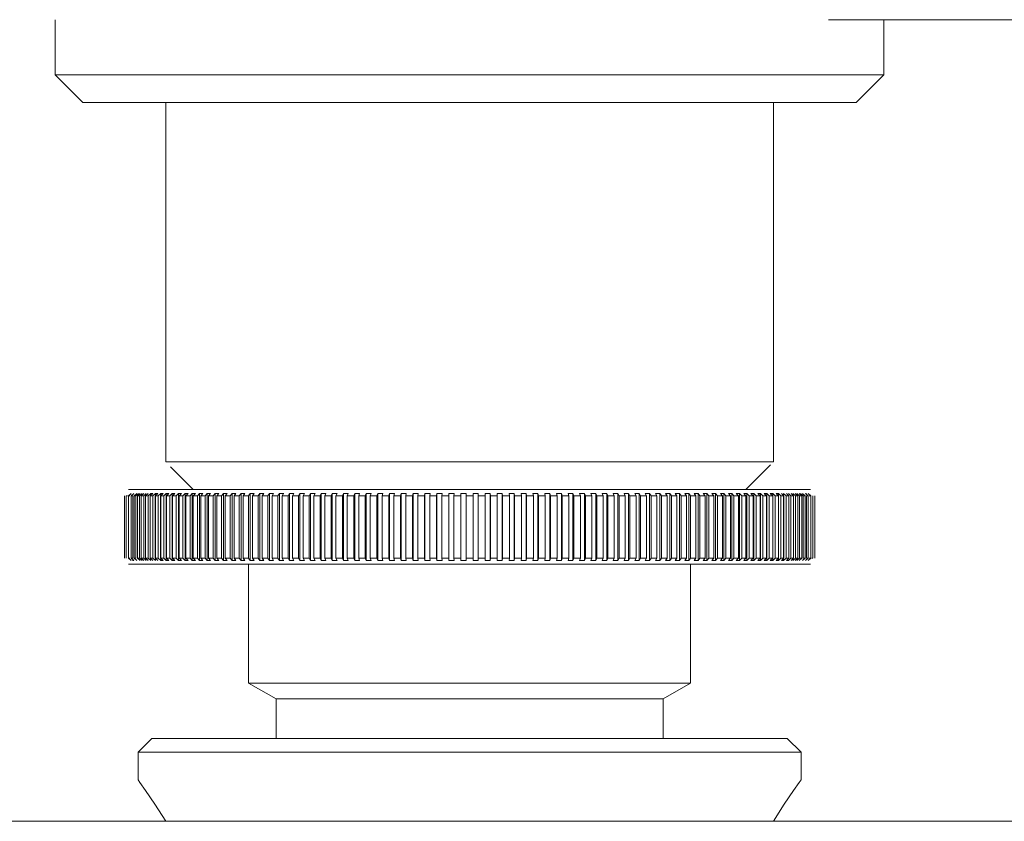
# Model space of a CAD drawing. Header units: millimetres. Extents: x 3925 to 5043, y -86 to 778.
# Tile 84 of 158: x 4625.4 to 4634.31, y 233.43 to 240.68. Entities that reach past the tile are written whole.
import ezdxf

# ---------------------------------------------------------------- set-up
doc = ezdxf.new("R2010")
doc.units = ezdxf.units.MM
doc.header["$LTSCALE"] = 46.255
doc.layers.add('140-154101-0DXF_CONTINUOUS_LINE', color=7, linetype='CONTINUOUS')

msp = doc.modelspace()

# ---------------------------------------------------------------- linework, layer by layer
at = {"layer": '140-154101-0DXF_CONTINUOUS_LINE', "color": 7, "linetype": 'Continuous', "lineweight": 0}
for p, q in [((4625.7174, 240.1807), (4625.7174, 240.6808)), ((4639.102, 240.6807), (4632.715, 240.6807)), ((4633.2174, 240.6807), (4633.2174, 240.1807)), ((4625.9674, 239.9307), (4625.7174, 240.1807)), ((4625.7174, 240.1807), (4633.2174, 240.1807)), ((4633.2174, 240.1807), (4632.9674, 239.9307)), ((4625.9674, 239.9307), (4632.9674, 239.9307)), ((4626.7174, 236.6807), (4626.7174, 239.9307)), ((4632.2174, 239.9307), (4632.2174, 236.6807)), ((4632.2174, 236.6807), (4626.7174, 236.6807)), ((4626.7608, 236.6373), (4626.9674, 236.4307)), ((4631.9674, 236.4307), (4632.1921, 236.6553)), ((4626.3807, 236.4307), (4632.5542, 236.4307)), ((4626.3438, 236.3746), (4626.3438, 235.8118)), ((4626.3599, 236.3746), (4626.3599, 235.8118)), ((4626.4044, 236.3968), (4626.3798, 236.3746)), ((4626.3798, 236.3746), (4626.3798, 235.8118)), ((4626.4279, 236.3968), (4626.4035, 236.3746)), ((4626.4035, 236.3746), (4626.4035, 235.8118)), ((4626.4186, 236.3746), (4626.4186, 235.8118)), ((4626.455, 236.3968), (4626.4309, 236.3746)), ((4626.4309, 236.3746), (4626.4309, 235.8118)), ((4626.4481, 236.3746), (4626.4723, 236.3968)), ((4626.4481, 236.3746), (4626.4481, 235.8118)), ((4626.4859, 236.3968), (4626.462, 236.3746)), ((4626.462, 236.3746), (4626.462, 235.8118)), ((4626.4813, 236.3746), (4626.5052, 236.3968)), ((4626.4813, 236.3746), (4626.4813, 235.8118)), ((4626.5204, 236.3968), (4626.4968, 236.3746)), ((4626.4968, 236.3746), (4626.4968, 235.8118)), ((4626.5181, 236.3746), (4626.5417, 236.3968)), ((4626.5181, 236.3746), (4626.5181, 235.8118)), ((4626.5584, 236.3968), (4626.5351, 236.3746)), ((4626.5351, 236.3746), (4626.5351, 235.8118)), ((4626.5585, 236.3746), (4626.5585, 235.8118)), ((4626.5586, 236.3746), (4626.5818, 236.3968)), ((4626.6, 236.3968), (4626.5771, 236.3746)), ((4626.5771, 236.3746), (4626.5771, 235.8118)), ((4626.5818, 236.3968), (4626.6001, 236.3968)), ((4626.6025, 236.3746), (4626.6255, 236.3968)), ((4626.6025, 236.3746), (4626.6025, 235.8118)), ((4626.6451, 236.3968), (4626.6226, 236.3746)), ((4626.6226, 236.3746), (4626.6226, 235.8118)), ((4626.6254, 236.3968), (4626.6452, 236.3968)), ((4626.6255, 236.3968), (4626.6255, 235.7895)), ((4626.65, 236.3746), (4626.6725, 236.3968)), ((4626.65, 236.3746), (4626.65, 235.8118)), ((4626.6937, 236.3968), (4626.6715, 236.3746)), ((4626.6715, 236.3746), (4626.6715, 235.8118)), ((4626.6725, 236.3968), (4626.6937, 236.3968)), ((4626.6725, 236.3968), (4626.6725, 235.7895)), ((4626.7008, 236.3746), (4626.7008, 235.8118)), ((4626.7009, 236.3746), (4626.723, 236.3968)), ((4626.723, 236.3968), (4626.7457, 236.3968)), ((4626.723, 236.3968), (4626.723, 235.7895)), ((4626.7456, 236.3968), (4626.7239, 236.3746)), ((4626.7239, 236.3746), (4626.7239, 235.8118)), ((4626.7551, 236.3746), (4626.7769, 236.3968)), ((4626.7551, 236.3746), (4626.7551, 235.8118)), ((4626.7768, 236.3968), (4626.8009, 236.3968)), ((4626.7769, 236.3968), (4626.7769, 235.7895)), ((4626.8009, 236.3968), (4626.7796, 236.3746)), ((4626.7796, 236.3746), (4626.7796, 235.8118)), ((4626.8127, 236.3746), (4626.834, 236.3968)), ((4626.8127, 236.3746), (4626.8127, 235.8118)), ((4626.834, 236.3968), (4626.8594, 236.3968)), ((4626.834, 236.3968), (4626.834, 235.7895)), ((4626.8593, 236.3968), (4626.8385, 236.3746)), ((4626.8385, 236.3746), (4626.8385, 235.8118)), ((4626.8735, 236.3746), (4626.8943, 236.3968)), ((4626.8735, 236.3746), (4626.8735, 235.8118)), ((4626.8943, 236.3968), (4626.9211, 236.3968)), ((4626.8943, 236.3968), (4626.8943, 235.7895)), ((4626.921, 236.3968), (4626.9007, 236.3746)), ((4626.9007, 236.3746), (4626.9007, 235.8118)), ((4626.9374, 236.3746), (4626.9578, 236.3968)), ((4626.9374, 236.3746), (4626.9374, 235.8118)), ((4626.9577, 236.3968), (4626.9859, 236.3968)), ((4626.9578, 236.3968), (4626.9578, 235.7895)), ((4626.9858, 236.3968), (4626.966, 236.3746)), ((4626.966, 236.3746), (4626.966, 235.8118)), ((4627.0045, 236.3746), (4627.0243, 236.3968)), ((4627.0045, 236.3746), (4627.0045, 235.8118)), ((4627.0242, 236.3968), (4627.0537, 236.3968)), ((4627.0243, 236.3968), (4627.0243, 235.7895)), ((4627.0536, 236.3968), (4627.0343, 236.3746)), ((4627.0343, 236.3746), (4627.0343, 235.8118)), ((4627.0745, 236.3746), (4627.0938, 236.3968)), ((4627.0745, 236.3746), (4627.0745, 235.8118)), ((4627.0937, 236.3968), (4627.1244, 236.3968)), ((4627.0938, 236.3968), (4627.0938, 235.7895)), ((4627.1243, 236.3968), (4627.1056, 236.3746)), ((4627.1056, 236.3746), (4627.1056, 235.8118)), ((4627.1475, 236.3746), (4627.1661, 236.3968)), ((4627.1475, 236.3746), (4627.1475, 235.8118)), ((4627.1661, 236.3968), (4627.198, 236.3968)), ((4627.1661, 236.3968), (4627.1661, 235.7895)), ((4627.1979, 236.3968), (4627.1798, 236.3746)), ((4627.1798, 236.3746), (4627.1798, 235.8118)), ((4627.2233, 236.3746), (4627.2413, 236.3968)), ((4627.2233, 236.3746), (4627.2233, 235.8118)), ((4627.2413, 236.3968), (4627.2743, 236.3968)), ((4627.2413, 236.3968), (4627.2413, 235.7895)), ((4627.2743, 236.3968), (4627.2568, 236.3746)), ((4627.2568, 236.3746), (4627.2568, 235.8118)), ((4627.3018, 236.3746), (4627.3192, 236.3968)), ((4627.3018, 236.3746), (4627.3018, 235.8118)), ((4627.3192, 236.3968), (4627.3534, 236.3968)), ((4627.3192, 236.3968), (4627.3192, 235.7895)), ((4627.3533, 236.3968), (4627.3365, 236.3746)), ((4627.3365, 236.3746), (4627.3365, 235.8118)), ((4627.3829, 236.3746), (4627.3997, 236.3968)), ((4627.3829, 236.3746), (4627.3829, 235.8118)), ((4627.3997, 236.3968), (4627.435, 236.3968)), ((4627.3997, 236.3968), (4627.3997, 235.7895)), ((4627.4349, 236.3968), (4627.4187, 236.3746)), ((4627.4187, 236.3746), (4627.4187, 235.8118)), ((4627.4666, 236.3746), (4627.4828, 236.3968)), ((4627.4666, 236.3746), (4627.4666, 235.8118)), ((4627.4827, 236.3968), (4627.5191, 236.3968)), ((4627.4828, 236.3968), (4627.4828, 235.7895)), ((4627.519, 236.3968), (4627.5035, 236.3746)), ((4627.5035, 236.3746), (4627.5035, 235.8118)), ((4627.5528, 236.3746), (4627.5682, 236.3968)), ((4627.5528, 236.3746), (4627.5528, 235.8118)), ((4627.5682, 236.3968), (4627.6055, 236.3968)), ((4627.5682, 236.3968), (4627.5682, 235.7895)), ((4627.6054, 236.3968), (4627.5907, 236.3746)), ((4627.5907, 236.3746), (4627.5907, 235.8118)), ((4627.6412, 236.3746), (4627.656, 236.3968)), ((4627.6412, 236.3746), (4627.6412, 235.8118)), ((4627.6559, 236.3968), (4627.6942, 236.3968)), ((4627.656, 236.3968), (4627.656, 235.7895)), ((4627.6941, 236.3968), (4627.6801, 236.3746)), ((4627.6801, 236.3746), (4627.6801, 235.8118)), ((4627.7319, 236.3746), (4627.746, 236.3968)), ((4627.7319, 236.3746), (4627.7319, 235.8118)), ((4627.7459, 236.3968), (4627.7851, 236.3968)), ((4627.746, 236.3968), (4627.746, 235.7895)), ((4627.785, 236.3968), (4627.7717, 236.3746)), ((4627.7717, 236.3746), (4627.7717, 235.8118)), ((4627.8247, 236.3746), (4627.838, 236.3968)), ((4627.8247, 236.3746), (4627.8247, 235.8118)), ((4627.838, 236.3968), (4627.8781, 236.3968)), ((4627.838, 236.3968), (4627.838, 235.7895)), ((4627.878, 236.3968), (4627.8654, 236.3746)), ((4627.8654, 236.3746), (4627.8654, 235.8118)), ((4627.9195, 236.3746), (4627.9321, 236.3968)), ((4627.9195, 236.3746), (4627.9195, 235.8118)), ((4627.932, 236.3968), (4627.9729, 236.3968)), ((4627.9321, 236.3968), (4627.9321, 235.7895)), ((4627.9728, 236.3968), (4627.961, 236.3746)), ((4627.961, 236.3746), (4627.961, 235.8118)), ((4628.0162, 236.3746), (4628.028, 236.3968)), ((4628.0162, 236.3746), (4628.0162, 235.8118)), ((4628.028, 236.3968), (4628.0696, 236.3968)), ((4628.028, 236.3968), (4628.028, 235.7895)), ((4628.0695, 236.3968), (4628.0585, 236.3746)), ((4628.0585, 236.3746), (4628.0585, 235.8118)), ((4628.1147, 236.3746), (4628.1257, 236.3968)), ((4628.1147, 236.3746), (4628.1147, 235.8118)), ((4628.1256, 236.3968), (4628.168, 236.3968)), ((4628.1257, 236.3968), (4628.1257, 235.7895)), ((4628.1679, 236.3968), (4628.1577, 236.3746)), ((4628.1577, 236.3746), (4628.1577, 235.8118)), ((4628.2148, 236.3746), (4628.225, 236.3968)), ((4628.2148, 236.3746), (4628.2148, 235.8118)), ((4628.225, 236.3968), (4628.268, 236.3968)), ((4628.225, 236.3968), (4628.225, 235.7895)), ((4628.2679, 236.3968), (4628.2585, 236.3746)), ((4628.2585, 236.3746), (4628.2585, 235.8118)), ((4628.3164, 236.3746), (4628.3258, 236.3968)), ((4628.3164, 236.3746), (4628.3164, 235.8118)), ((4628.3258, 236.3968), (4628.3694, 236.3968)), ((4628.3258, 236.3968), (4628.3258, 235.7895)), ((4628.3693, 236.3968), (4628.3607, 236.3746)), ((4628.3607, 236.3746), (4628.3607, 235.8118)), ((4628.4195, 236.3746), (4628.428, 236.3968)), ((4628.4195, 236.3746), (4628.4195, 235.8118)), ((4628.428, 236.3968), (4628.4722, 236.3968)), ((4628.428, 236.3968), (4628.428, 235.7895)), ((4628.4721, 236.3968), (4628.4643, 236.3746)), ((4628.4643, 236.3746), (4628.4643, 235.8118)), ((4628.5238, 236.3746), (4628.5315, 236.3968)), ((4628.5238, 236.3746), (4628.5238, 235.8118)), ((4628.5315, 236.3968), (4628.5762, 236.3968)), ((4628.5315, 236.3968), (4628.5315, 235.7895)), ((4628.5761, 236.3968), (4628.5692, 236.3746)), ((4628.5692, 236.3746), (4628.5692, 235.8118)), ((4628.6292, 236.3746), (4628.6362, 236.3968)), ((4628.6293, 236.3746), (4628.6293, 235.8118)), ((4628.6361, 236.3968), (4628.6813, 236.3968)), ((4628.6362, 236.3968), (4628.6362, 235.7895)), ((4628.6811, 236.3968), (4628.6751, 236.3746)), ((4628.6751, 236.3746), (4628.6751, 235.8118)), ((4628.7357, 236.3746), (4628.7418, 236.3968)), ((4628.7357, 236.3746), (4628.7357, 235.8118)), ((4628.7417, 236.3968), (4628.7873, 236.3968)), ((4628.7418, 236.3968), (4628.7418, 235.7895)), ((4628.7872, 236.3968), (4628.782, 236.3746)), ((4628.782, 236.3746), (4628.782, 235.8118)), ((4628.8431, 236.3746), (4628.8483, 236.3968)), ((4628.8431, 236.3746), (4628.8431, 235.8118)), ((4628.8483, 236.3968), (4628.8942, 236.3968)), ((4628.8483, 236.3968), (4628.8483, 235.7895)), ((4628.894, 236.3968), (4628.8897, 236.3746)), ((4628.8897, 236.3746), (4628.8897, 235.8118)), ((4628.9512, 236.3746), (4628.9556, 236.3968)), ((4628.9513, 236.3746), (4628.9513, 235.8118)), ((4628.9555, 236.3968), (4629.0017, 236.3968)), ((4628.9556, 236.3968), (4628.9556, 235.7895)), ((4629.0016, 236.3968), (4628.9981, 236.3746)), ((4628.9981, 236.3746), (4628.9981, 235.8118)), ((4629.06, 236.3746), (4629.0635, 236.3968)), ((4629.06, 236.3746), (4629.06, 235.8118)), ((4629.0634, 236.3968), (4629.1098, 236.3968)), ((4629.0635, 236.3968), (4629.0635, 235.7895)), ((4629.1097, 236.3968), (4629.1071, 236.3746)), ((4629.1071, 236.3746), (4629.1071, 235.8118)), ((4629.1693, 236.3746), (4629.1719, 236.3968)), ((4629.1693, 236.3746), (4629.1693, 235.8118)), ((4629.1718, 236.3968), (4629.2184, 236.3968)), ((4629.1719, 236.3968), (4629.1719, 235.7895)), ((4629.2183, 236.3968), (4629.2165, 236.3746)), ((4629.2165, 236.3746), (4629.2165, 235.8118)), ((4629.2789, 236.3746), (4629.2806, 236.3968)), ((4629.2789, 236.3746), (4629.2789, 235.8118)), ((4629.2806, 236.3968), (4629.3273, 236.3968)), ((4629.2806, 236.3968), (4629.2806, 235.7895)), ((4629.3272, 236.3968), (4629.3263, 236.3746)), ((4629.3263, 236.3746), (4629.3263, 235.8118)), ((4629.3887, 236.3746), (4629.3896, 236.3968)), ((4629.3888, 236.3746), (4629.3888, 235.8118)), ((4629.3896, 236.3968), (4629.4363, 236.3968)), ((4629.3896, 236.3968), (4629.3896, 235.7895)), ((4629.4361, 236.3745), (4629.4674, 236.3746)), ((4629.4362, 236.3968), (4629.4362, 235.7895)), ((4629.4674, 236.3746), (4629.4987, 236.3745)), ((4629.4986, 236.3968), (4629.5454, 236.3968)), ((4629.4987, 235.7895), (4629.4987, 236.3968)), ((4629.5453, 236.3968), (4629.5461, 236.3746)), ((4629.5453, 235.7895), (4629.5453, 236.3968)), ((4629.5461, 235.8118), (4629.5461, 236.3746)), ((4629.6077, 236.3968), (4629.6544, 236.3968)), ((4629.6086, 236.3746), (4629.6077, 236.3968)), ((4629.6086, 235.8118), (4629.6086, 236.3746)), ((4629.6542, 236.3968), (4629.656, 236.3746)), ((4629.6542, 235.7895), (4629.6542, 236.3968)), ((4629.656, 235.8118), (4629.656, 236.3746)), ((4629.7165, 236.3968), (4629.7631, 236.3968)), ((4629.7183, 236.3746), (4629.7166, 236.3968)), ((4629.7183, 235.8118), (4629.7183, 236.3746)), ((4629.763, 236.3968), (4629.7656, 236.3746)), ((4629.763, 235.7895), (4629.763, 236.3968)), ((4629.7656, 235.8118), (4629.7656, 236.3746)), ((4629.8251, 236.3968), (4629.8715, 236.3968)), ((4629.8278, 236.3746), (4629.8252, 236.3968)), ((4629.8278, 235.8118), (4629.8278, 236.3746)), ((4629.8714, 236.3968), (4629.8749, 236.3746)), ((4629.8714, 235.7895), (4629.8714, 236.3968)), ((4629.8748, 235.8118), (4629.8748, 236.3746)), ((4629.9332, 236.3968), (4629.9794, 236.3968)), ((4629.9368, 236.3746), (4629.9333, 236.3968)), ((4629.9368, 235.8118), (4629.9368, 236.3746)), ((4629.9793, 236.3968), (4629.9836, 236.3746)), ((4629.9793, 235.7895), (4629.9793, 236.3968)), ((4629.9836, 235.8118), (4629.9836, 236.3746)), ((4630.0408, 236.3968), (4630.0867, 236.3968)), ((4630.0452, 236.3746), (4630.0408, 236.3968)), ((4630.0452, 235.8118), (4630.0452, 236.3746)), ((4630.0866, 236.3968), (4630.0918, 236.3746)), ((4630.0866, 235.7895), (4630.0866, 236.3968)), ((4630.0918, 235.8118), (4630.0918, 236.3746)), ((4630.1477, 236.3968), (4630.1932, 236.3968)), ((4630.1529, 236.3746), (4630.1477, 236.3968)), ((4630.1529, 235.8118), (4630.1529, 236.3746)), ((4630.1931, 236.3968), (4630.1992, 236.3746)), ((4630.1931, 235.7895), (4630.1931, 236.3968)), ((4630.1991, 235.8118), (4630.1991, 236.3746)), ((4630.2537, 236.3968), (4630.2988, 236.3968)), ((4630.2598, 236.3746), (4630.2537, 236.3968)), ((4630.2598, 235.8118), (4630.2598, 236.3746)), ((4630.2987, 236.3968), (4630.3056, 236.3746)), ((4630.2987, 235.7895), (4630.2987, 236.3968)), ((4630.3056, 235.8118), (4630.3056, 236.3746)), ((4630.3588, 236.3968), (4630.4035, 236.3968)), ((4630.3657, 236.3746), (4630.3588, 236.3968)), ((4630.3657, 235.8118), (4630.3657, 236.3746)), ((4630.4033, 236.3968), (4630.4111, 236.3746)), ((4630.4033, 235.7895), (4630.4033, 236.3968)), ((4630.4111, 235.8118), (4630.4111, 236.3746)), ((4630.4627, 236.3968), (4630.5069, 236.3968)), ((4630.4705, 236.3746), (4630.4628, 236.3968)), ((4630.4705, 235.8118), (4630.4705, 236.3746)), ((4630.5068, 236.3968), (4630.5154, 236.3746)), ((4630.5068, 235.7895), (4630.5068, 236.3968)), ((4630.5154, 235.8118), (4630.5154, 236.3746)), ((4630.5655, 236.3968), (4630.6092, 236.3968)), ((4630.5742, 236.3746), (4630.5656, 236.3968)), ((4630.5742, 235.8118), (4630.5742, 236.3746)), ((4630.609, 236.3968), (4630.6185, 236.3746)), ((4630.609, 235.7895), (4630.609, 236.3968)), ((4630.6184, 235.8118), (4630.6184, 236.3746)), ((4630.667, 236.3968), (4630.71, 236.3968)), ((4630.6764, 236.3746), (4630.667, 236.3968)), ((4630.6764, 235.8118), (4630.6764, 236.3746)), ((4630.7099, 236.3968), (4630.7201, 236.3746)), ((4630.7099, 235.7895), (4630.7099, 236.3968)), ((4630.7201, 235.8118), (4630.7201, 236.3746)), ((4630.7669, 236.3968), (4630.8093, 236.3968)), ((4630.7772, 236.3746), (4630.767, 236.3968)), ((4630.7772, 235.8118), (4630.7772, 236.3746)), ((4630.8092, 236.3968), (4630.8202, 236.3746)), ((4630.8092, 235.7895), (4630.8092, 236.3968)), ((4630.8202, 235.8118), (4630.8202, 236.3746)), ((4630.8653, 236.3968), (4630.907, 236.3968)), ((4630.8764, 236.3746), (4630.8654, 236.3968)), ((4630.8764, 235.8118), (4630.8764, 236.3746)), ((4630.9069, 236.3968), (4630.9187, 236.3746)), ((4630.9069, 235.7895), (4630.9069, 236.3968)), ((4630.9186, 235.8118), (4630.9186, 236.3746)), ((4630.962, 236.3968), (4631.0029, 236.3968)), ((4630.9738, 236.3746), (4630.9621, 236.3968)), ((4630.9738, 235.8118), (4630.9738, 236.3746)), ((4631.0028, 236.3968), (4631.0154, 236.3746)), ((4631.0028, 235.7895), (4631.0028, 236.3968)), ((4631.0153, 235.8118), (4631.0153, 236.3746)), ((4631.0569, 236.3968), (4631.097, 236.3968)), ((4631.0695, 236.3746), (4631.0569, 236.3968)), ((4631.0695, 235.8118), (4631.0695, 236.3746)), ((4631.0969, 236.3968), (4631.1102, 236.3746)), ((4631.0969, 235.7895), (4631.0969, 236.3968)), ((4631.1101, 235.8118), (4631.1101, 236.3746)), ((4631.1498, 236.3968), (4631.189, 236.3968)), ((4631.1632, 236.3746), (4631.1499, 236.3968)), ((4631.1632, 235.8118), (4631.1632, 236.3746)), ((4631.1889, 236.3968), (4631.203, 236.3746)), ((4631.1889, 235.7895), (4631.1889, 236.3968)), ((4631.203, 235.8118), (4631.203, 236.3746)), ((4631.2548, 236.3746), (4631.2407, 236.3968)), ((4631.2407, 236.3968), (4631.279, 236.3968)), ((4631.2548, 235.8118), (4631.2548, 236.3746)), ((4631.2789, 236.3968), (4631.2937, 236.3746)), ((4631.2789, 235.7895), (4631.2789, 236.3968)), ((4631.2936, 235.8118), (4631.2936, 236.3746)), ((4631.3294, 236.3968), (4631.3668, 236.3968)), ((4631.3442, 236.3746), (4631.3295, 236.3968)), ((4631.3442, 235.8118), (4631.3442, 236.3746)), ((4631.3667, 236.3968), (4631.3821, 236.3746)), ((4631.3667, 235.7895), (4631.3667, 236.3968)), ((4631.3821, 235.8118), (4631.3821, 236.3746)), ((4631.4314, 236.3746), (4631.4159, 236.3968)), ((4631.4159, 236.3968), (4631.4522, 236.3968)), ((4631.4314, 235.8118), (4631.4314, 236.3746)), ((4631.4521, 236.3968), (4631.4683, 236.3746)), ((4631.4521, 235.7895), (4631.4521, 236.3968)), ((4631.4682, 235.8118), (4631.4682, 236.3746)), ((4631.5161, 236.3746), (4631.5, 236.3968)), ((4631.5, 236.3968), (4631.5352, 236.3968)), ((4631.5161, 235.8118), (4631.5161, 236.3746)), ((4631.5351, 236.3968), (4631.5519, 236.3746)), ((4631.5351, 235.7895), (4631.5351, 236.3968)), ((4631.5519, 235.8118), (4631.5519, 236.3746)), ((4631.5984, 236.3746), (4631.5816, 236.3968)), ((4631.5816, 236.3968), (4631.6157, 236.3968)), ((4631.5984, 235.8118), (4631.5984, 236.3746)), ((4631.6157, 236.3968), (4631.6331, 236.3746)), ((4631.6157, 235.7895), (4631.6157, 236.3968)), ((4631.6331, 235.8118), (4631.6331, 236.3746)), ((4631.6781, 236.3746), (4631.6606, 236.3968)), ((4631.6606, 236.3968), (4631.6936, 236.3968)), ((4631.6781, 235.8118), (4631.6781, 236.3746)), ((4631.6936, 236.3968), (4631.7116, 236.3746)), ((4631.6936, 235.7895), (4631.6936, 236.3968)), ((4631.7116, 235.8118), (4631.7116, 236.3746)), ((4631.7369, 236.3968), (4631.7688, 236.3968)), ((4631.755, 236.3746), (4631.737, 236.3968)), ((4631.755, 235.8118), (4631.755, 236.3746)), ((4631.7687, 236.3968), (4631.7874, 236.3746)), ((4631.7687, 235.7895), (4631.7687, 236.3968)), ((4631.7874, 235.8118), (4631.7874, 236.3746)), ((4631.8105, 236.3968), (4631.8412, 236.3968)), ((4631.8292, 236.3746), (4631.8106, 236.3968)), ((4631.8292, 235.8118), (4631.8292, 236.3746)), ((4631.8411, 236.3968), (4631.8604, 236.3746)), ((4631.8411, 235.7895), (4631.8411, 236.3968)), ((4631.8604, 235.8118), (4631.8604, 236.3746)), ((4631.9005, 236.3746), (4631.8813, 236.3968)), ((4631.8813, 236.3968), (4631.9107, 236.3968)), ((4631.9005, 235.8118), (4631.9005, 236.3746)), ((4631.9106, 236.3968), (4631.9304, 236.3746)), ((4631.9106, 235.7895), (4631.9106, 236.3968)), ((4631.9304, 235.8118), (4631.9304, 236.3746)), ((4631.9689, 236.3746), (4631.9491, 236.3968)), ((4631.9491, 236.3968), (4631.9772, 236.3968)), ((4631.9689, 235.8118), (4631.9689, 236.3746)), ((4631.9771, 236.3968), (4631.9974, 236.3746)), ((4631.9771, 235.7895), (4631.9771, 236.3968)), ((4631.9974, 235.8118), (4631.9974, 236.3746)), ((4632.0138, 236.3968), (4632.0406, 236.3968)), ((4632.0342, 236.3746), (4632.0139, 236.3968)), ((4632.0342, 235.8118), (4632.0342, 236.3746)), ((4632.0406, 236.3968), (4632.0614, 236.3746)), ((4632.0406, 235.7895), (4632.0406, 236.3968)), ((4632.0614, 235.8118), (4632.0614, 236.3746)), ((4632.0963, 236.3746), (4632.0755, 236.3968)), ((4632.0755, 236.3968), (4632.101, 236.3968)), ((4632.0963, 235.8118), (4632.0963, 236.3746)), ((4632.1009, 236.3968), (4632.1222, 236.3746)), ((4632.1009, 235.7895), (4632.1009, 236.3968)), ((4632.1222, 235.8118), (4632.1222, 236.3746)), ((4632.1553, 236.3746), (4632.134, 236.3968)), ((4632.134, 236.3968), (4632.1581, 236.3968)), ((4632.1553, 235.8118), (4632.1553, 236.3746)), ((4632.158, 236.3968), (4632.1798, 236.3746)), ((4632.158, 235.7895), (4632.158, 236.3968)), ((4632.1798, 235.8118), (4632.1798, 236.3746)), ((4632.1892, 236.3968), (4632.2119, 236.3968)), ((4632.211, 236.3746), (4632.1893, 236.3968)), ((4632.211, 235.8118), (4632.211, 236.3746)), ((4632.2118, 236.3968), (4632.234, 236.3746)), ((4632.2118, 235.7895), (4632.2118, 236.3968)), ((4632.234, 235.8118), (4632.234, 236.3746)), ((4632.2634, 236.3746), (4632.2412, 236.3968)), ((4632.2412, 236.3968), (4632.2624, 236.3968)), ((4632.2623, 236.3968), (4632.2849, 236.3746)), ((4632.2623, 235.7895), (4632.2623, 236.3968)), ((4632.2634, 235.8118), (4632.2634, 236.3746)), ((4632.2849, 235.8118), (4632.2849, 236.3746)), ((4632.3123, 236.3746), (4632.2897, 236.3968)), ((4632.3094, 236.3968), (4632.3324, 236.3746)), ((4632.3094, 235.7895), (4632.3094, 236.3968)), ((4632.3123, 235.8118), (4632.3123, 236.3746)), ((4632.3324, 235.8118), (4632.3324, 236.3746)), ((4632.3578, 236.3746), (4632.3348, 236.3968)), ((4632.353, 236.3968), (4632.3763, 236.3746)), ((4632.3578, 235.8118), (4632.3578, 236.3746)), ((4632.3763, 235.8118), (4632.3763, 236.3746)), ((4632.3997, 236.3746), (4632.3764, 236.3968)), ((4632.3931, 236.3968), (4632.4167, 236.3746)), ((4632.3997, 235.8118), (4632.3997, 236.3746)), ((4632.4381, 236.3746), (4632.4145, 236.3968)), ((4632.4168, 235.8118), (4632.4168, 236.3746)), ((4632.4297, 236.3968), (4632.4536, 236.3746)), ((4632.4381, 235.8118), (4632.4381, 236.3746)), ((4632.4729, 236.3746), (4632.449, 236.3968)), ((4632.4536, 235.8118), (4632.4536, 236.3746)), ((4632.4626, 236.3968), (4632.4868, 236.3746)), ((4632.4729, 235.8118), (4632.4729, 236.3746)), ((4632.504, 236.3746), (4632.4798, 236.3968)), ((4632.4868, 235.8118), (4632.4868, 236.3746)), ((4632.504, 235.8118), (4632.504, 236.3746)), ((4632.5314, 236.3746), (4632.507, 236.3968)), ((4632.507, 236.3968), (4632.5175, 236.3968)), ((4632.5163, 235.8118), (4632.5163, 236.3746)), ((4632.5551, 236.3746), (4632.5305, 236.3968)), ((4632.5314, 235.8118), (4632.5314, 236.3746)), ((4632.5551, 235.8118), (4632.5551, 236.3746)), ((4632.575, 235.8118), (4632.575, 236.3746)), ((4632.5911, 235.8118), (4632.5911, 236.3746)), ((4626.3798, 235.8118), (4626.4044, 235.7895)), ((4626.4035, 235.8118), (4626.4279, 235.7895)), ((4626.4279, 235.7895), (4626.4173, 235.7895)), ((4626.4309, 235.8118), (4626.455, 235.7895)), ((4626.462, 235.8118), (4626.4859, 235.7895)), ((4626.5052, 235.7895), (4626.4813, 235.8118)), ((4626.4968, 235.8118), (4626.5204, 235.7895)), ((4626.5417, 235.7895), (4626.5181, 235.8118)), ((4626.5351, 235.8118), (4626.5584, 235.7895)), ((4626.5818, 235.7895), (4626.5586, 235.8118)), ((4626.5771, 235.8118), (4626.6, 235.7895)), ((4626.6255, 235.7895), (4626.6025, 235.8118)), ((4626.6226, 235.8118), (4626.6451, 235.7895)), ((4626.6725, 235.7895), (4626.65, 235.8118)), ((4626.6715, 235.8118), (4626.6937, 235.7895)), ((4626.6937, 235.7895), (4626.6725, 235.7895)), ((4626.723, 235.7895), (4626.7009, 235.8118)), ((4626.7456, 235.7895), (4626.723, 235.7895)), ((4626.7239, 235.8118), (4626.7456, 235.7895)), ((4626.7769, 235.7895), (4626.7551, 235.8118)), ((4626.8009, 235.7895), (4626.7768, 235.7895)), ((4626.7796, 235.8118), (4626.8009, 235.7895)), ((4626.834, 235.7895), (4626.8127, 235.8118)), ((4626.8594, 235.7895), (4626.8339, 235.7895)), ((4626.8385, 235.8118), (4626.8593, 235.7895)), ((4626.8943, 235.7895), (4626.8735, 235.8118)), ((4626.921, 235.7895), (4626.8942, 235.7895)), ((4626.9007, 235.8118), (4626.921, 235.7895)), ((4626.9578, 235.7895), (4626.9374, 235.8118)), ((4626.9858, 235.7895), (4626.9577, 235.7895)), ((4626.966, 235.8118), (4626.9858, 235.7895)), ((4627.0243, 235.7895), (4627.0045, 235.8118)), ((4627.0536, 235.7895), (4627.0242, 235.7895)), ((4627.0343, 235.8118), (4627.0536, 235.7895)), ((4627.0938, 235.7895), (4627.0745, 235.8118)), ((4627.1243, 235.7895), (4627.0937, 235.7895)), ((4627.1056, 235.8118), (4627.1243, 235.7895)), ((4627.1661, 235.7895), (4627.1475, 235.8118)), ((4627.1979, 235.7895), (4627.1661, 235.7895)), ((4627.1798, 235.8118), (4627.1979, 235.7895)), ((4627.2413, 235.7895), (4627.2233, 235.8118)), ((4627.2743, 235.7895), (4627.2412, 235.7895)), ((4627.2568, 235.8118), (4627.2743, 235.7895)), ((4627.3192, 235.7895), (4627.3018, 235.8118)), ((4627.3533, 235.7895), (4627.3191, 235.7895)), ((4627.3365, 235.8118), (4627.3533, 235.7895)), ((4627.3997, 235.7895), (4627.3829, 235.8118)), ((4627.4349, 235.7895), (4627.3996, 235.7895)), ((4627.4187, 235.8118), (4627.4349, 235.7895)), ((4627.4828, 235.7895), (4627.4666, 235.8118)), ((4627.519, 235.7895), (4627.4827, 235.7895)), ((4627.5035, 235.8118), (4627.519, 235.7895)), ((4627.5682, 235.7895), (4627.5528, 235.8118)), ((4627.6055, 235.7895), (4627.5681, 235.7895)), ((4627.5907, 235.8118), (4627.6054, 235.7895)), ((4627.656, 235.7895), (4627.6412, 235.8118)), ((4627.6942, 235.7895), (4627.6559, 235.7895)), ((4627.6801, 235.8118), (4627.6941, 235.7895)), ((4627.746, 235.7895), (4627.7319, 235.8118)), ((4627.7851, 235.7895), (4627.7458, 235.7895)), ((4627.7717, 235.8118), (4627.785, 235.7895)), ((4627.838, 235.7895), (4627.8247, 235.8118)), ((4627.878, 235.7895), (4627.8379, 235.7895)), ((4627.8654, 235.8118), (4627.878, 235.7895)), ((4627.9321, 235.7895), (4627.9195, 235.8118)), ((4627.9729, 235.7895), (4627.932, 235.7895)), ((4627.961, 235.8118), (4627.9728, 235.7895)), ((4628.028, 235.7895), (4628.0162, 235.8118)), ((4628.0695, 235.7895), (4628.0279, 235.7895)), ((4628.0585, 235.8118), (4628.0695, 235.7895)), ((4628.1257, 235.7895), (4628.1147, 235.8118)), ((4628.1679, 235.7895), (4628.1256, 235.7895)), ((4628.1577, 235.8118), (4628.1679, 235.7895)), ((4628.225, 235.7895), (4628.2148, 235.8118)), ((4628.2679, 235.7895), (4628.2249, 235.7895)), ((4628.2585, 235.8118), (4628.2679, 235.7895)), ((4628.3258, 235.7895), (4628.3164, 235.8118)), ((4628.3694, 235.7895), (4628.3257, 235.7895)), ((4628.3607, 235.8118), (4628.3693, 235.7895)), ((4628.428, 235.7895), (4628.4195, 235.8118)), ((4628.4721, 235.7895), (4628.4279, 235.7895)), ((4628.4643, 235.8118), (4628.4721, 235.7895)), ((4628.5315, 235.7895), (4628.5238, 235.8118)), ((4628.5761, 235.7895), (4628.5314, 235.7895)), ((4628.5692, 235.8118), (4628.5761, 235.7895)), ((4628.6362, 235.7895), (4628.6292, 235.8118)), ((4628.6812, 235.7895), (4628.636, 235.7895)), ((4628.6751, 235.8118), (4628.6811, 235.7895)), ((4628.7418, 235.7895), (4628.7357, 235.8118)), ((4628.7872, 235.7895), (4628.7417, 235.7895)), ((4628.782, 235.8118), (4628.7872, 235.7895)), ((4628.8483, 235.7895), (4628.8431, 235.8118)), ((4628.8941, 235.7895), (4628.8482, 235.7895)), ((4628.8897, 235.8118), (4628.894, 235.7895)), ((4628.9556, 235.7895), (4628.9512, 235.8118)), ((4629.0016, 235.7895), (4628.9555, 235.7895)), ((4628.9981, 235.8118), (4629.0016, 235.7895)), ((4629.0635, 235.7895), (4629.06, 235.8118)), ((4629.1098, 235.7895), (4629.0634, 235.7895)), ((4629.1071, 235.8118), (4629.1097, 235.7895)), ((4629.1719, 235.7895), (4629.1693, 235.8118)), ((4629.2183, 235.7895), (4629.1718, 235.7895)), ((4629.2165, 235.8118), (4629.2183, 235.7895)), ((4629.2806, 235.7895), (4629.2789, 235.8118)), ((4629.3272, 235.7895), (4629.2805, 235.7895)), ((4629.3263, 235.8118), (4629.3272, 235.7895)), ((4629.3896, 235.7895), (4629.3887, 235.8118)), ((4629.4362, 235.7895), (4629.3895, 235.7895)), ((4629.4674, 235.8117), (4629.4361, 235.8118)), ((4629.4987, 235.8118), (4629.4674, 235.8117)), ((4629.5453, 235.7895), (4629.4986, 235.7895)), ((4629.5461, 235.8118), (4629.5453, 235.7895)), ((4629.6543, 235.7895), (4629.6076, 235.7895)), ((4629.6077, 235.7895), (4629.6086, 235.8118)), ((4629.656, 235.8118), (4629.6542, 235.7895)), ((4629.763, 235.7895), (4629.7165, 235.7895)), ((4629.7166, 235.7895), (4629.7183, 235.8118)), ((4629.7656, 235.8118), (4629.763, 235.7895)), ((4629.8714, 235.7895), (4629.825, 235.7895)), ((4629.8252, 235.7895), (4629.8278, 235.8118)), ((4629.8749, 235.8118), (4629.8714, 235.7895)), ((4629.9793, 235.7895), (4629.9332, 235.7895)), ((4629.9333, 235.7895), (4629.9368, 235.8118)), ((4629.9836, 235.8118), (4629.9793, 235.7895)), ((4630.0866, 235.7895), (4630.0407, 235.7895)), ((4630.0408, 235.7895), (4630.0452, 235.8118)), ((4630.0918, 235.8118), (4630.0866, 235.7895)), ((4630.1931, 235.7895), (4630.1476, 235.7895)), ((4630.1477, 235.7895), (4630.1529, 235.8118)), ((4630.1992, 235.8118), (4630.1931, 235.7895)), ((4630.2988, 235.7895), (4630.2536, 235.7895)), ((4630.2537, 235.7895), (4630.2598, 235.8118)), ((4630.3056, 235.8118), (4630.2987, 235.7895)), ((4630.4034, 235.7895), (4630.3587, 235.7895)), ((4630.3588, 235.7895), (4630.3657, 235.8118)), ((4630.4111, 235.8118), (4630.4033, 235.7895)), ((4630.5069, 235.7895), (4630.4627, 235.7895)), ((4630.4628, 235.7895), (4630.4705, 235.8118)), ((4630.5154, 235.8118), (4630.5068, 235.7895)), ((4630.6091, 235.7895), (4630.5654, 235.7895)), ((4630.5656, 235.7895), (4630.5742, 235.8118)), ((4630.6185, 235.8118), (4630.609, 235.7895)), ((4630.7099, 235.7895), (4630.6669, 235.7895)), ((4630.667, 235.7895), (4630.6764, 235.8118)), ((4630.7201, 235.8118), (4630.7099, 235.7895)), ((4630.8092, 235.7895), (4630.7669, 235.7895)), ((4630.767, 235.7895), (4630.7772, 235.8118)), ((4630.8202, 235.8118), (4630.8092, 235.7895)), ((4630.9069, 235.7895), (4630.8653, 235.7895)), ((4630.8654, 235.7895), (4630.8764, 235.8118)), ((4630.9187, 235.8118), (4630.9069, 235.7895)), ((4631.0028, 235.7895), (4630.9619, 235.7895)), ((4630.9621, 235.7895), (4630.9738, 235.8118)), ((4631.0154, 235.8118), (4631.0028, 235.7895)), ((4631.0969, 235.7895), (4631.0568, 235.7895)), ((4631.0569, 235.7895), (4631.0695, 235.8118)), ((4631.1102, 235.8118), (4631.0969, 235.7895)), ((4631.189, 235.7895), (4631.1497, 235.7895)), ((4631.1499, 235.7895), (4631.1632, 235.8118)), ((4631.203, 235.8118), (4631.1889, 235.7895)), ((4631.2789, 235.7895), (4631.2406, 235.7895)), ((4631.2407, 235.7895), (4631.2548, 235.8118)), ((4631.2937, 235.8118), (4631.2789, 235.7895)), ((4631.3667, 235.7895), (4631.3294, 235.7895)), ((4631.3295, 235.7895), (4631.3442, 235.8118)), ((4631.3821, 235.8118), (4631.3667, 235.7895)), ((4631.4521, 235.7895), (4631.4158, 235.7895)), ((4631.4159, 235.7895), (4631.4314, 235.8118)), ((4631.4683, 235.8118), (4631.4521, 235.7895)), ((4631.5352, 235.7895), (4631.4999, 235.7895)), ((4631.5, 235.7895), (4631.5161, 235.8118)), ((4631.5519, 235.8118), (4631.5351, 235.7895)), ((4631.6157, 235.7895), (4631.5815, 235.7895)), ((4631.5816, 235.7895), (4631.5984, 235.8118)), ((4631.6331, 235.8118), (4631.6157, 235.7895)), ((4631.6936, 235.7895), (4631.6605, 235.7895)), ((4631.6606, 235.7895), (4631.6781, 235.8118)), ((4631.7116, 235.8118), (4631.6936, 235.7895)), ((4631.7688, 235.7895), (4631.7369, 235.7895)), ((4631.737, 235.7895), (4631.755, 235.8118)), ((4631.7874, 235.8118), (4631.7687, 235.7895)), ((4631.8411, 235.7895), (4631.8105, 235.7895)), ((4631.8106, 235.7895), (4631.8292, 235.8118)), ((4631.8604, 235.8118), (4631.8411, 235.7895)), ((4631.9106, 235.7895), (4631.8812, 235.7895)), ((4631.8813, 235.7895), (4631.9005, 235.8118)), ((4631.9304, 235.8118), (4631.9106, 235.7895)), ((4631.9771, 235.7895), (4631.949, 235.7895)), ((4631.9491, 235.7895), (4631.9689, 235.8118)), ((4631.9974, 235.8118), (4631.9771, 235.7895)), ((4632.0406, 235.7895), (4632.0138, 235.7895)), ((4632.0139, 235.7895), (4632.0342, 235.8118)), ((4632.0614, 235.8118), (4632.0406, 235.7895)), ((4632.0755, 235.7895), (4632.0963, 235.8118)), ((4632.1009, 235.7895), (4632.0755, 235.7895)), ((4632.1222, 235.8118), (4632.1009, 235.7895)), ((4632.158, 235.7895), (4632.1339, 235.7895)), ((4632.134, 235.7895), (4632.1553, 235.8118)), ((4632.1798, 235.8118), (4632.158, 235.7895)), ((4632.2119, 235.7895), (4632.1892, 235.7895)), ((4632.1893, 235.7895), (4632.211, 235.8118)), ((4632.234, 235.8118), (4632.2118, 235.7895)), ((4632.2623, 235.7895), (4632.2411, 235.7895)), ((4632.2412, 235.7895), (4632.2634, 235.8118)), ((4632.2849, 235.8118), (4632.2623, 235.7895)), ((4632.2897, 235.7895), (4632.3123, 235.8118)), ((4632.3094, 235.7895), (4632.2897, 235.7895)), ((4632.3324, 235.8118), (4632.3094, 235.7895)), ((4632.3348, 235.7895), (4632.3578, 235.8118)), ((4632.3531, 235.7895), (4632.3348, 235.7895)), ((4632.3763, 235.8118), (4632.353, 235.7895)), ((4632.3764, 235.7895), (4632.3997, 235.8118)), ((4632.4167, 235.8118), (4632.3931, 235.7895)), ((4632.4145, 235.7895), (4632.4381, 235.8118)), ((4632.4536, 235.8118), (4632.4297, 235.7895)), ((4632.449, 235.7895), (4632.4729, 235.8118)), ((4632.4798, 235.7895), (4632.504, 235.8118)), ((4632.507, 235.7895), (4632.5314, 235.8118)), ((4632.5305, 235.7895), (4632.5551, 235.8118)), ((4632.5542, 235.7557), (4626.3807, 235.7557)), ((4627.4674, 234.6807), (4627.4674, 235.7557)), ((4631.4674, 235.7557), (4631.4674, 234.6807)), ((4627.7162, 234.537), (4627.4674, 234.6807)), ((4631.4674, 234.6807), (4627.4674, 234.6807)), ((4631.2187, 234.537), (4631.4674, 234.6807)), ((4627.7162, 234.537), (4631.2187, 234.537)), ((4627.7162, 234.1807), (4627.7162, 234.537)), ((4631.2187, 234.1807), (4631.2187, 234.537)), ((4626.5924, 234.1807), (4626.4674, 234.0557)), ((4632.3424, 234.1807), (4626.5924, 234.1807)), ((4632.4674, 234.0557), (4632.3424, 234.1807)), ((4632.4674, 234.0557), (4626.4674, 234.0557)), ((4626.4674, 233.8057), (4626.4674, 234.0557)), ((4632.4674, 234.0557), (4632.4674, 233.8057)), ((4626.4842, 233.782), (4626.4674, 233.8057)), ((4632.4507, 233.782), (4632.4674, 233.8057)), ((4626.7183, 233.4307), (4626.6193, 233.5842)), ((4611.0851, 233.4307), (4643.2174, 233.4307))]:
    msp.add_line(p, q, dxfattribs=at)
for points in [[(4626.3599, 236.3746), (4626.3635, 236.3746), (4626.3671, 236.3746), (4626.3707, 236.3746)], [(4626.3798, 236.3746), (4626.3841, 236.3746), (4626.3884, 236.3746), (4626.3928, 236.3746)], [(4626.4034, 236.3746), (4626.4085, 236.3746), (4626.4135, 236.3746), (4626.4186, 236.3746)], [(4626.4308, 236.3746), (4626.4366, 236.3746), (4626.4423, 236.3746), (4626.4481, 236.3746)], [(4626.4619, 236.3746), (4626.4684, 236.3746), (4626.4748, 236.3746), (4626.4813, 236.3746)], [(4626.4967, 236.3746), (4626.5038, 236.3746), (4626.511, 236.3746), (4626.5181, 236.3746)], [(4626.5351, 236.3746), (4626.5429, 236.3746), (4626.5507, 236.3746), (4626.5585, 236.3746)], [(4626.577, 236.3746), (4626.5855, 236.3746), (4626.594, 236.3746), (4626.6025, 236.3746)], [(4626.6225, 236.3746), (4626.6317, 236.3746), (4626.6408, 236.3746), (4626.65, 236.3746)], [(4626.6715, 236.3746), (4626.6813, 236.3746), (4626.691, 236.3746), (4626.7008, 236.3746)], [(4626.7238, 236.3746), (4626.7342, 236.3746), (4626.7447, 236.3746), (4626.7551, 236.3746)], [(4626.7795, 236.3746), (4626.7906, 236.3746), (4626.8016, 236.3746), (4626.8127, 236.3746)], [(4626.8385, 236.3746), (4626.8501, 236.3746), (4626.8618, 236.3746), (4626.8735, 236.3746)], [(4626.9006, 236.3746), (4626.9129, 236.3746), (4626.9252, 236.3746), (4626.9374, 236.3746)], [(4626.9659, 236.3746), (4626.9788, 236.3746), (4626.9916, 236.3746), (4627.0045, 236.3746)], [(4627.0343, 236.3746), (4627.0477, 236.3746), (4627.0611, 236.3746), (4627.0745, 236.3746)], [(4627.1056, 236.3746), (4627.1196, 236.3746), (4627.1335, 236.3746), (4627.1475, 236.3746)], [(4627.1798, 236.3746), (4627.1943, 236.3746), (4627.2088, 236.3746), (4627.2233, 236.3746)], [(4627.2568, 236.3746), (4627.2718, 236.3746), (4627.2868, 236.3746), (4627.3018, 236.3746)], [(4627.3364, 236.3746), (4627.3519, 236.3746), (4627.3674, 236.3746), (4627.3829, 236.3746)], [(4627.4187, 236.3746), (4627.4347, 236.3746), (4627.4506, 236.3746), (4627.4666, 236.3746)], [(4627.5034, 236.3746), (4627.5199, 236.3746), (4627.5363, 236.3746), (4627.5528, 236.3746)], [(4627.5906, 236.3746), (4627.6075, 236.3746), (4627.6243, 236.3746), (4627.6412, 236.3746)], [(4627.68, 236.3746), (4627.6973, 236.3746), (4627.7146, 236.3746), (4627.7319, 236.3746)], [(4627.7717, 236.3746), (4627.7894, 236.3746), (4627.807, 236.3746), (4627.8247, 236.3746)], [(4627.8653, 236.3746), (4627.8834, 236.3746), (4627.9015, 236.3746), (4627.9195, 236.3746)], [(4627.961, 236.3746), (4627.9794, 236.3746), (4627.9978, 236.3746), (4628.0162, 236.3746)], [(4628.0584, 236.3746), (4628.0772, 236.3746), (4628.0959, 236.3746), (4628.1147, 236.3746)], [(4628.1576, 236.3746), (4628.1767, 236.3746), (4628.1957, 236.3746), (4628.2148, 236.3746)], [(4628.2584, 236.3746), (4628.2778, 236.3746), (4628.2971, 236.3746), (4628.3164, 236.3746)], [(4628.3607, 236.3746), (4628.3803, 236.3746), (4628.3999, 236.3746), (4628.4195, 236.3746)], [(4628.4643, 236.3746), (4628.4841, 236.3746), (4628.5039, 236.3746), (4628.5238, 236.3746)], [(4628.5691, 236.3746), (4628.5892, 236.3746), (4628.6092, 236.3746), (4628.6293, 236.3746)], [(4628.675, 236.3746), (4628.6953, 236.3746), (4628.7155, 236.3746), (4628.7357, 236.3746)], [(4628.7819, 236.3746), (4628.8023, 236.3746), (4628.8227, 236.3746), (4628.8431, 236.3746)], [(4628.8896, 236.3746), (4628.9102, 236.3746), (4628.9307, 236.3746), (4628.9513, 236.3746)], [(4628.9981, 236.3746), (4629.0187, 236.3746), (4629.0394, 236.3746), (4629.06, 236.3746)], [(4629.1071, 236.3746), (4629.1278, 236.3746), (4629.1485, 236.3746), (4629.1693, 236.3746)], [(4629.2165, 236.3746), (4629.2373, 236.3746), (4629.2581, 236.3746), (4629.2789, 236.3746)], [(4629.3262, 236.3746), (4629.3471, 236.3746), (4629.3679, 236.3746), (4629.3888, 236.3746)], [(4629.5461, 236.3746), (4629.567, 236.3746), (4629.5878, 236.3746), (4629.6086, 236.3746)], [(4629.656, 236.3746), (4629.6768, 236.3746), (4629.6976, 236.3746), (4629.7184, 236.3746)], [(4629.7656, 236.3746), (4629.7863, 236.3746), (4629.8071, 236.3746), (4629.8278, 236.3746)], [(4629.8748, 236.3746), (4629.8955, 236.3746), (4629.9161, 236.3746), (4629.9368, 236.3746)], [(4629.9836, 236.3746), (4630.0042, 236.3746), (4630.0247, 236.3746), (4630.0452, 236.3746)], [(4630.0918, 236.3746), (4630.1122, 236.3746), (4630.1325, 236.3746), (4630.153, 236.3746)], [(4630.1991, 236.3746), (4630.2194, 236.3746), (4630.2396, 236.3746), (4630.2599, 236.3746)], [(4630.3056, 236.3746), (4630.3257, 236.3746), (4630.3457, 236.3746), (4630.3658, 236.3746)], [(4630.4111, 236.3746), (4630.4309, 236.3746), (4630.4507, 236.3746), (4630.4706, 236.3746)], [(4630.5154, 236.3746), (4630.535, 236.3746), (4630.5546, 236.3746), (4630.5742, 236.3746)], [(4630.6184, 236.3746), (4630.6378, 236.3746), (4630.6571, 236.3746), (4630.6765, 236.3746)], [(4630.7201, 236.3746), (4630.7391, 236.3746), (4630.7582, 236.3746), (4630.7772, 236.3746)], [(4630.8202, 236.3746), (4630.8389, 236.3746), (4630.8577, 236.3746), (4630.8764, 236.3746)], [(4630.9186, 236.3746), (4630.9371, 236.3746), (4630.9555, 236.3746), (4630.9739, 236.3746)], [(4631.0153, 236.3746), (4631.0334, 236.3746), (4631.0515, 236.3746), (4631.0695, 236.3746)], [(4631.1101, 236.3746), (4631.1278, 236.3746), (4631.1455, 236.3746), (4631.1632, 236.3746)], [(4631.203, 236.3746), (4631.2203, 236.3746), (4631.2375, 236.3746), (4631.2548, 236.3746)], [(4631.2936, 236.3746), (4631.3105, 236.3746), (4631.3274, 236.3746), (4631.3443, 236.3746)], [(4631.3821, 236.3746), (4631.3986, 236.3746), (4631.415, 236.3746), (4631.4314, 236.3746)], [(4631.4682, 236.3746), (4631.4842, 236.3746), (4631.5002, 236.3746), (4631.5162, 236.3746)], [(4631.5519, 236.3746), (4631.5675, 236.3746), (4631.5829, 236.3746), (4631.5985, 236.3746)], [(4631.6331, 236.3746), (4631.6481, 236.3746), (4631.6631, 236.3746), (4631.6781, 236.3746)], [(4631.7116, 236.3746), (4631.7261, 236.3746), (4631.7406, 236.3746), (4631.7551, 236.3746)], [(4631.7874, 236.3746), (4631.8014, 236.3746), (4631.8153, 236.3746), (4631.8293, 236.3746)], [(4631.8604, 236.3746), (4631.8738, 236.3746), (4631.8872, 236.3746), (4631.9006, 236.3746)], [(4631.9304, 236.3746), (4631.9433, 236.3746), (4631.9561, 236.3746), (4631.9689, 236.3746)], [(4631.9974, 236.3746), (4632.0097, 236.3746), (4632.022, 236.3746), (4632.0342, 236.3746)], [(4632.0614, 236.3746), (4632.0731, 236.3746), (4632.0847, 236.3746), (4632.0964, 236.3746)], [(4632.1222, 236.3746), (4632.1333, 236.3746), (4632.1443, 236.3746), (4632.1554, 236.3746)], [(4632.1798, 236.3746), (4632.1902, 236.3746), (4632.2006, 236.3746), (4632.2111, 236.3746)], [(4632.234, 236.3746), (4632.2438, 236.3746), (4632.2536, 236.3746), (4632.2634, 236.3746)], [(4632.2849, 236.3746), (4632.2941, 236.3746), (4632.3032, 236.3746), (4632.3124, 236.3746)], [(4632.3324, 236.3746), (4632.3409, 236.3746), (4632.3493, 236.3746), (4632.3578, 236.3746)], [(4632.3763, 236.3746), (4632.3842, 236.3746), (4632.392, 236.3746), (4632.3998, 236.3746)], [(4632.4168, 236.3746), (4632.4239, 236.3746), (4632.431, 236.3746), (4632.4382, 236.3746)], [(4632.4536, 236.3746), (4632.46, 236.3746), (4632.4665, 236.3746), (4632.4729, 236.3746)], [(4632.4868, 236.3746), (4632.4925, 236.3746), (4632.4983, 236.3746), (4632.504, 236.3746)], [(4632.5163, 236.3746), (4632.5213, 236.3746), (4632.5264, 236.3746), (4632.5314, 236.3746)], [(4632.5421, 236.3746), (4632.5464, 236.3746), (4632.5508, 236.3746), (4632.5551, 236.3746)], [(4626.3928, 235.8118), (4626.3884, 235.8117), (4626.3841, 235.8117), (4626.3798, 235.8118)], [(4626.4186, 235.8118), (4626.4135, 235.8117), (4626.4085, 235.8117), (4626.4034, 235.8118)], [(4626.4481, 235.8118), (4626.4423, 235.8117), (4626.4366, 235.8117), (4626.4308, 235.8118)], [(4626.4813, 235.8118), (4626.4748, 235.8117), (4626.4684, 235.8117), (4626.4619, 235.8118)], [(4626.5181, 235.8118), (4626.511, 235.8117), (4626.5038, 235.8117), (4626.4967, 235.8118)], [(4626.5585, 235.8118), (4626.5507, 235.8117), (4626.5429, 235.8117), (4626.5351, 235.8118)], [(4626.6025, 235.8118), (4626.594, 235.8117), (4626.5855, 235.8117), (4626.577, 235.8118)], [(4626.65, 235.8118), (4626.6408, 235.8117), (4626.6317, 235.8117), (4626.6225, 235.8118)], [(4626.7008, 235.8118), (4626.691, 235.8117), (4626.6813, 235.8117), (4626.6715, 235.8118)], [(4626.7551, 235.8118), (4626.7447, 235.8117), (4626.7342, 235.8117), (4626.7238, 235.8118)], [(4626.8127, 235.8118), (4626.8016, 235.8117), (4626.7906, 235.8117), (4626.7795, 235.8118)], [(4626.8735, 235.8118), (4626.8618, 235.8117), (4626.8501, 235.8117), (4626.8385, 235.8118)], [(4626.9374, 235.8118), (4626.9252, 235.8117), (4626.9129, 235.8117), (4626.9006, 235.8118)], [(4627.0045, 235.8118), (4626.9916, 235.8117), (4626.9788, 235.8117), (4626.9659, 235.8118)], [(4627.0745, 235.8118), (4627.0611, 235.8117), (4627.0477, 235.8117), (4627.0343, 235.8118)], [(4627.1475, 235.8118), (4627.1335, 235.8117), (4627.1196, 235.8117), (4627.1056, 235.8118)], [(4627.2233, 235.8118), (4627.2088, 235.8117), (4627.1943, 235.8117), (4627.1798, 235.8118)], [(4627.3018, 235.8118), (4627.2868, 235.8117), (4627.2718, 235.8117), (4627.2568, 235.8118)], [(4627.3829, 235.8118), (4627.3674, 235.8117), (4627.3519, 235.8117), (4627.3364, 235.8118)], [(4627.4666, 235.8118), (4627.4506, 235.8117), (4627.4347, 235.8117), (4627.4187, 235.8118)], [(4627.5528, 235.8118), (4627.5363, 235.8117), (4627.5199, 235.8117), (4627.5034, 235.8118)], [(4627.6412, 235.8118), (4627.6243, 235.8117), (4627.6075, 235.8117), (4627.5906, 235.8118)], [(4627.7319, 235.8118), (4627.7146, 235.8117), (4627.6973, 235.8117), (4627.68, 235.8118)], [(4627.8247, 235.8118), (4627.807, 235.8117), (4627.7894, 235.8117), (4627.7717, 235.8118)], [(4627.9195, 235.8118), (4627.9015, 235.8117), (4627.8834, 235.8117), (4627.8653, 235.8118)], [(4628.0162, 235.8118), (4627.9978, 235.8117), (4627.9794, 235.8117), (4627.961, 235.8118)], [(4628.1147, 235.8118), (4628.0959, 235.8117), (4628.0772, 235.8117), (4628.0584, 235.8118)], [(4628.2148, 235.8118), (4628.1957, 235.8117), (4628.1767, 235.8117), (4628.1576, 235.8118)], [(4628.3164, 235.8118), (4628.2971, 235.8117), (4628.2778, 235.8117), (4628.2584, 235.8118)], [(4628.4195, 235.8118), (4628.3999, 235.8117), (4628.3803, 235.8117), (4628.3607, 235.8118)], [(4628.5238, 235.8118), (4628.5039, 235.8117), (4628.4841, 235.8117), (4628.4643, 235.8118)], [(4628.6293, 235.8118), (4628.6092, 235.8117), (4628.5892, 235.8117), (4628.5691, 235.8118)], [(4628.7357, 235.8118), (4628.7155, 235.8117), (4628.6953, 235.8117), (4628.675, 235.8118)], [(4628.8431, 235.8118), (4628.8227, 235.8117), (4628.8023, 235.8117), (4628.7819, 235.8118)], [(4628.9513, 235.8118), (4628.9307, 235.8117), (4628.9102, 235.8117), (4628.8896, 235.8118)], [(4629.06, 235.8118), (4629.0394, 235.8117), (4629.0187, 235.8117), (4628.9981, 235.8118)], [(4629.1693, 235.8118), (4629.1485, 235.8117), (4629.1278, 235.8117), (4629.1071, 235.8118)], [(4629.2789, 235.8118), (4629.2581, 235.8117), (4629.2373, 235.8117), (4629.2165, 235.8118)], [(4629.3888, 235.8118), (4629.3679, 235.8117), (4629.3471, 235.8117), (4629.3262, 235.8118)], [(4629.6086, 235.8118), (4629.5878, 235.8117), (4629.567, 235.8117), (4629.5461, 235.8118)], [(4629.7184, 235.8118), (4629.6976, 235.8117), (4629.6768, 235.8117), (4629.656, 235.8118)], [(4629.8278, 235.8118), (4629.8071, 235.8117), (4629.7863, 235.8117), (4629.7656, 235.8118)], [(4629.9368, 235.8118), (4629.9161, 235.8117), (4629.8955, 235.8117), (4629.8748, 235.8118)], [(4630.0452, 235.8118), (4630.0247, 235.8117), (4630.0042, 235.8117), (4629.9836, 235.8118)], [(4630.153, 235.8118), (4630.1325, 235.8117), (4630.1122, 235.8117), (4630.0918, 235.8118)], [(4630.2599, 235.8118), (4630.2396, 235.8117), (4630.2194, 235.8117), (4630.1991, 235.8118)], [(4630.3658, 235.8118), (4630.3457, 235.8117), (4630.3257, 235.8117), (4630.3056, 235.8118)], [(4630.4706, 235.8118), (4630.4507, 235.8117), (4630.4309, 235.8117), (4630.4111, 235.8118)], [(4630.5742, 235.8118), (4630.5546, 235.8117), (4630.535, 235.8117), (4630.5154, 235.8118)], [(4630.6765, 235.8118), (4630.6571, 235.8117), (4630.6378, 235.8117), (4630.6184, 235.8118)], [(4630.7772, 235.8118), (4630.7582, 235.8117), (4630.7391, 235.8117), (4630.7201, 235.8118)], [(4630.8764, 235.8118), (4630.8577, 235.8117), (4630.8389, 235.8117), (4630.8202, 235.8118)], [(4630.9739, 235.8118), (4630.9555, 235.8117), (4630.9371, 235.8117), (4630.9186, 235.8118)], [(4631.0695, 235.8118), (4631.0515, 235.8117), (4631.0334, 235.8117), (4631.0153, 235.8118)], [(4631.1632, 235.8118), (4631.1455, 235.8117), (4631.1278, 235.8117), (4631.1101, 235.8118)], [(4631.2548, 235.8118), (4631.2375, 235.8117), (4631.2203, 235.8117), (4631.203, 235.8118)], [(4631.3443, 235.8118), (4631.3274, 235.8117), (4631.3105, 235.8117), (4631.2936, 235.8118)], [(4631.4314, 235.8118), (4631.415, 235.8117), (4631.3986, 235.8117), (4631.3821, 235.8118)], [(4631.5162, 235.8118), (4631.5002, 235.8117), (4631.4842, 235.8117), (4631.4682, 235.8118)], [(4631.5985, 235.8118), (4631.5829, 235.8117), (4631.5675, 235.8117), (4631.5519, 235.8118)], [(4631.6781, 235.8118), (4631.6631, 235.8117), (4631.6481, 235.8117), (4631.6331, 235.8118)], [(4631.7551, 235.8118), (4631.7406, 235.8117), (4631.7261, 235.8117), (4631.7116, 235.8118)], [(4631.8293, 235.8118), (4631.8153, 235.8117), (4631.8014, 235.8117), (4631.7874, 235.8118)], [(4631.9006, 235.8118), (4631.8872, 235.8117), (4631.8738, 235.8117), (4631.8604, 235.8118)], [(4631.9689, 235.8118), (4631.9561, 235.8117), (4631.9433, 235.8117), (4631.9304, 235.8118)], [(4632.0342, 235.8118), (4632.022, 235.8117), (4632.0097, 235.8117), (4631.9974, 235.8118)], [(4632.0964, 235.8118), (4632.0847, 235.8117), (4632.0731, 235.8117), (4632.0614, 235.8118)], [(4632.1554, 235.8118), (4632.1443, 235.8117), (4632.1333, 235.8117), (4632.1222, 235.8118)], [(4632.2111, 235.8118), (4632.2006, 235.8117), (4632.1902, 235.8117), (4632.1798, 235.8118)], [(4632.2634, 235.8118), (4632.2536, 235.8117), (4632.2438, 235.8117), (4632.234, 235.8118)], [(4632.3124, 235.8118), (4632.3032, 235.8117), (4632.2941, 235.8117), (4632.2849, 235.8118)], [(4632.3578, 235.8118), (4632.3493, 235.8117), (4632.3409, 235.8117), (4632.3324, 235.8118)], [(4632.3998, 235.8118), (4632.392, 235.8117), (4632.3842, 235.8117), (4632.3763, 235.8118)], [(4632.4382, 235.8118), (4632.431, 235.8117), (4632.4239, 235.8117), (4632.4168, 235.8118)], [(4632.4729, 235.8118), (4632.4665, 235.8117), (4632.46, 235.8117), (4632.4536, 235.8118)], [(4632.504, 235.8118), (4632.4983, 235.8117), (4632.4925, 235.8117), (4632.4868, 235.8118)], [(4632.5314, 235.8118), (4632.5264, 235.8117), (4632.5213, 235.8117), (4632.5163, 235.8118)], [(4632.5551, 235.8118), (4632.5508, 235.8117), (4632.5464, 235.8117), (4632.5421, 235.8118)], [(4632.575, 235.8118), (4632.5714, 235.8117), (4632.5678, 235.8117), (4632.5641, 235.8118)], [(4626.6193, 233.5842), (4626.5353, 233.7084), (4626.4842, 233.782)], [(4632.2165, 233.4307), (4632.3158, 233.5846), (4632.3997, 233.7086), (4632.4507, 233.782)]]:
    msp.add_lwpolyline(points, dxfattribs=at)

doc.saveas('drawing.dxf')
